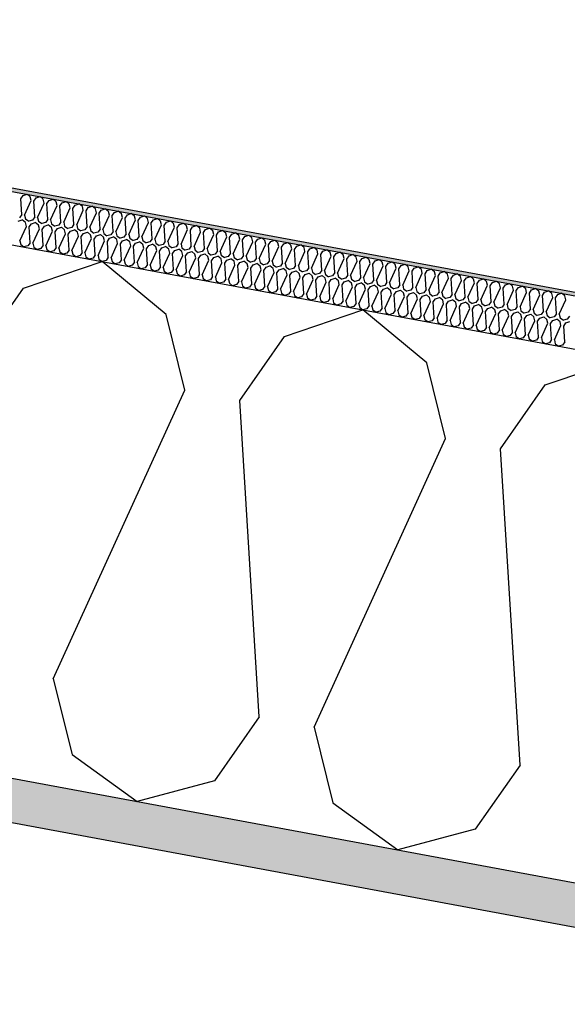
# Model space of a CAD drawing. Header units: millimetres. Extents: x -74465 to -41950, y -2141 to 15832.
# Tile 23 of 131: x -67053 to -66740, y 11535 to 12098. Entities that reach past the tile are written whole.
import ezdxf

# ---------------------------------------------------------------- set-up
doc = ezdxf.new("R2010")
doc.units = ezdxf.units.MM
doc.header["$LTSCALE"] = 0.5
doc.header["$MEASUREMENT"] = 0
doc.linetypes.add('PLINE', pattern=[0])
for name, color, linetype in [('26-- Yttertak (Skravur)(Nye konstruksjoner)', 7, 'Continuous'), ('26-- Yttertak(Nye konstruksjoner)', 7, 'Continuous'), ('261- Primærkonstruksjon (tak) (Skravur)(Nye konstruksjoner)', 7, 'Continuous'), ('261- Primærkonstruksjon (tak)(Nye konstruksjoner)', 7, 'Continuous'), ('262- Taktekking (Skravur)(Nye konstruksjoner)', 7, 'Continuous'), ('262- Taktekking(Nye konstruksjoner)', 7, 'Continuous')]:
    doc.layers.add(name, color=color, linetype=linetype)

# ---------------------------------------------------------------- blocks, each defined once
blk = doc.blocks.new('*X4')
at = {"layer": '26-- Yttertak (Skravur)(Nye konstruksjoner)', "linetype": 'PLINE'}
for p, q in [((-67050.94, 11944.54), (-67005.98, 11959.73)), ((-66969.44, 11929.43), (-67005.98, 11959.73)), ((-67076.53, 11907.95), (-67050.94, 11944.54)), ((-66958.66, 11886.11), (-66969.44, 11929.43)), ((-66901.72, 11916.88), (-66856.76, 11932.07)), ((-66820.22, 11901.78), (-66856.76, 11932.07)), ((-66927.31, 11880.3), (-66901.72, 11916.88)), ((-66809.45, 11858.45), (-66820.22, 11901.78)), ((-66752.51, 11889.23), (-66707.54, 11904.42)), ((-66778.1, 11852.64), (-66752.51, 11889.23)), ((-67033.99, 11721.09), (-66958.66, 11886.11)), ((-66916.12, 11699.24), (-66927.31, 11880.3)), ((-66884.77, 11693.43), (-66809.45, 11858.45)), ((-66766.91, 11671.59), (-66778.1, 11852.64)), ((-67033.99, 11721.09), (-67023.21, 11677.76)), ((-66916.12, 11699.24), (-66941.71, 11662.66)), ((-66884.77, 11693.43), (-66874, 11650.11)), ((-67023.21, 11677.76), (-66986.04, 11650.92)), ((-66766.91, 11671.59), (-66792.5, 11635)), ((-66941.71, 11662.66), (-66986.04, 11650.92)), ((-66874, 11650.11), (-66836.82, 11623.27)), ((-66792.5, 11635), (-66836.82, 11623.27))]:
    blk.add_line(p, q, dxfattribs=at)
blk = doc.blocks.new('*X5')
at = {"layer": '262- Taktekking (Skravur)(Nye konstruksjoner)', "linetype": 'PLINE'}
for p, q in [((-67052.53, 11995.63), (-67051.25, 11997.45)), ((-67051.97, 11986.57), (-67052.53, 11995.63)), ((-67051.25, 11997.45), (-67049, 11998.21)), ((-67047.18, 11996.7), (-67049, 11998.21)), ((-67046.64, 11994.53), (-67047.18, 11996.7)), ((-67045.07, 11994.24), (-67043.79, 11996.07)), ((-67043.79, 11996.07), (-67041.54, 11996.83)), ((-67039.72, 11995.32), (-67041.54, 11996.83)), ((-67039.18, 11993.15), (-67039.72, 11995.32)), ((-67036.33, 11994.69), (-67034.08, 11995.45)), ((-67032.25, 11993.93), (-67034.08, 11995.45)), ((-67050.4, 11986.28), (-67046.64, 11994.53)), ((-67044.51, 11985.19), (-67045.07, 11994.24)), ((-67042.94, 11984.9), (-67039.18, 11993.15)), ((-67037.61, 11992.86), (-67036.33, 11994.69)), ((-67037.05, 11983.81), (-67037.61, 11992.86)), ((-67035.48, 11983.52), (-67031.72, 11991.77)), ((-67031.72, 11991.77), (-67032.25, 11993.93)), ((-67030.15, 11991.48), (-67028.87, 11993.31)), ((-67029.59, 11982.42), (-67030.15, 11991.48)), ((-67028.87, 11993.31), (-67026.62, 11994.07)), ((-67028.02, 11982.13), (-67024.26, 11990.38)), ((-67024.79, 11992.55), (-67026.62, 11994.07)), ((-67024.26, 11990.38), (-67024.79, 11992.55)), ((-67022.69, 11990.09), (-67021.41, 11991.92)), ((-67022.13, 11981.04), (-67022.69, 11990.09)), ((-67021.41, 11991.92), (-67019.16, 11992.68)), ((-67017.33, 11991.17), (-67019.16, 11992.68)), ((-67016.79, 11989), (-67017.33, 11991.17)), ((-67015.23, 11988.71), (-67013.95, 11990.54)), ((-67013.95, 11990.54), (-67011.7, 11991.3)), ((-67009.87, 11989.79), (-67011.7, 11991.3)), ((-67009.33, 11987.62), (-67009.87, 11989.79)), ((-67006.49, 11989.16), (-67004.24, 11989.92)), ((-67002.41, 11988.4), (-67004.24, 11989.92)), ((-67051.97, 11986.57), (-67053.25, 11984.74)), ((-67050.4, 11986.28), (-67049.87, 11984.12)), ((-67049.87, 11984.12), (-67048.01, 11982.77)), ((-67044.51, 11985.19), (-67045.79, 11983.36)), ((-67042.94, 11984.9), (-67042.4, 11982.73)), ((-67037.05, 11983.81), (-67038.33, 11981.98)), ((-67020.56, 11980.75), (-67016.79, 11989)), ((-67014.67, 11979.66), (-67015.23, 11988.71)), ((-67013.1, 11979.37), (-67009.33, 11987.62)), ((-67007.77, 11987.33), (-67006.49, 11989.16)), ((-67007.21, 11978.28), (-67007.77, 11987.33)), ((-67005.64, 11977.99), (-67001.87, 11986.24)), ((-67001.87, 11986.24), (-67002.41, 11988.4)), ((-67000.31, 11985.95), (-66999.03, 11987.78)), ((-66999.75, 11976.89), (-67000.31, 11985.95)), ((-66999.03, 11987.78), (-66996.78, 11988.53)), ((-66998.18, 11976.6), (-66994.41, 11984.85)), ((-66994.95, 11987.02), (-66996.78, 11988.53)), ((-66994.41, 11984.85), (-66994.95, 11987.02)), ((-66992.84, 11984.56), (-66991.56, 11986.39)), ((-66992.28, 11975.51), (-66992.84, 11984.56)), ((-66991.56, 11986.39), (-66989.32, 11987.15)), ((-66987.49, 11985.64), (-66989.32, 11987.15)), ((-66986.95, 11983.47), (-66987.49, 11985.64)), ((-66985.38, 11983.18), (-66984.1, 11985.01)), ((-66984.1, 11985.01), (-66981.86, 11985.77)), ((-66980.03, 11984.25), (-66981.86, 11985.77)), ((-66979.49, 11982.09), (-66980.03, 11984.25)), ((-66976.64, 11983.63), (-66974.39, 11984.39)), ((-66972.57, 11982.87), (-66974.39, 11984.39)), ((-67053.98, 11982.71), (-67051.74, 11983.47)), ((-67053.14, 11971.53), (-67049.37, 11979.78)), ((-67049.91, 11981.95), (-67051.74, 11983.47)), ((-67049.37, 11979.78), (-67049.91, 11981.95)), ((-67045.79, 11983.36), (-67048.01, 11982.77)), ((-67047.8, 11979.49), (-67046.52, 11981.32)), ((-67047.24, 11970.44), (-67047.8, 11979.49)), ((-67046.52, 11981.32), (-67044.28, 11982.08)), ((-67045.68, 11970.15), (-67041.91, 11978.4)), ((-67042.45, 11980.57), (-67044.28, 11982.08)), ((-67041.91, 11978.4), (-67042.45, 11980.57)), ((-67042.4, 11982.73), (-67040.55, 11981.39)), ((-67038.33, 11981.98), (-67040.55, 11981.39)), ((-67040.34, 11978.11), (-67039.06, 11979.94)), ((-67039.06, 11979.94), (-67036.82, 11980.7)), ((-67034.99, 11979.19), (-67036.82, 11980.7)), ((-67035.48, 11983.52), (-67034.94, 11981.35)), ((-67034.45, 11977.02), (-67034.99, 11979.19)), ((-67034.94, 11981.35), (-67033.08, 11980.01)), ((-67030.87, 11980.6), (-67033.08, 11980.01)), ((-67032.88, 11976.73), (-67031.6, 11978.56)), ((-67031.6, 11978.56), (-67029.35, 11979.32)), ((-67029.59, 11982.42), (-67030.87, 11980.6)), ((-67027.53, 11977.8), (-67029.35, 11979.32)), ((-67028.02, 11982.13), (-67027.48, 11979.97)), ((-67027.48, 11979.97), (-67025.62, 11978.63)), ((-67023.41, 11979.21), (-67025.62, 11978.63)), ((-67022.13, 11981.04), (-67023.41, 11979.21)), ((-67020.56, 11980.75), (-67020.02, 11978.58)), ((-67020.02, 11978.58), (-67018.16, 11977.24)), ((-67014.67, 11979.66), (-67015.95, 11977.83)), ((-67013.1, 11979.37), (-67012.56, 11977.2)), ((-67007.21, 11978.28), (-67008.49, 11976.45)), ((-66990.72, 11975.22), (-66986.95, 11983.47)), ((-66984.82, 11974.13), (-66985.38, 11983.18)), ((-66983.26, 11973.84), (-66979.49, 11982.09)), ((-66977.92, 11981.8), (-66976.64, 11983.63)), ((-66977.36, 11972.75), (-66977.92, 11981.8)), ((-66975.8, 11972.45), (-66972.03, 11980.71)), ((-66972.03, 11980.71), (-66972.57, 11982.87)), ((-66970.46, 11980.41), (-66969.18, 11982.24)), ((-66969.9, 11971.36), (-66970.46, 11980.41)), ((-66969.18, 11982.24), (-66966.93, 11983)), ((-66968.33, 11971.07), (-66964.57, 11979.32)), ((-66965.11, 11981.49), (-66966.93, 11983)), ((-66964.57, 11979.32), (-66965.11, 11981.49)), ((-66963, 11979.03), (-66961.72, 11980.86)), ((-66962.44, 11969.98), (-66963, 11979.03)), ((-66961.72, 11980.86), (-66959.47, 11981.62)), ((-66957.65, 11980.11), (-66959.47, 11981.62)), ((-66957.11, 11977.94), (-66957.65, 11980.11)), ((-66955.54, 11977.65), (-66954.26, 11979.48)), ((-66954.26, 11979.48), (-66952.01, 11980.24)), ((-66950.19, 11978.72), (-66952.01, 11980.24)), ((-66949.65, 11976.56), (-66950.19, 11978.72)), ((-66946.8, 11978.1), (-66944.55, 11978.86)), ((-66942.72, 11977.34), (-66944.55, 11978.86)), ((-67039.78, 11969.06), (-67040.34, 11978.11)), ((-67038.22, 11968.77), (-67034.45, 11977.02)), ((-67032.32, 11967.68), (-67032.88, 11976.73)), ((-67030.76, 11967.39), (-67026.99, 11975.64)), ((-67026.99, 11975.64), (-67027.53, 11977.8)), ((-67025.42, 11975.35), (-67024.14, 11977.17)), ((-67024.86, 11966.29), (-67025.42, 11975.35)), ((-67024.14, 11977.17), (-67021.89, 11977.93)), ((-67023.29, 11966), (-67019.53, 11974.25)), ((-67020.07, 11976.42), (-67021.89, 11977.93)), ((-67019.53, 11974.25), (-67020.07, 11976.42)), ((-67015.95, 11977.83), (-67018.16, 11977.24)), ((-67017.96, 11973.96), (-67016.68, 11975.79)), ((-67017.4, 11964.91), (-67017.96, 11973.96)), ((-67016.68, 11975.79), (-67014.43, 11976.55)), ((-67015.83, 11964.62), (-67012.07, 11972.87)), ((-67012.61, 11975.04), (-67014.43, 11976.55)), ((-67012.07, 11972.87), (-67012.61, 11975.04)), ((-67012.56, 11977.2), (-67010.7, 11975.86)), ((-67008.49, 11976.45), (-67010.7, 11975.86)), ((-67010.5, 11972.58), (-67009.22, 11974.41)), ((-67009.94, 11963.53), (-67010.5, 11972.58)), ((-67009.22, 11974.41), (-67006.97, 11975.17)), ((-67005.15, 11973.65), (-67006.97, 11975.17)), ((-67005.64, 11977.99), (-67005.1, 11975.82)), ((-67004.61, 11971.49), (-67005.15, 11973.65)), ((-67005.1, 11975.82), (-67003.24, 11974.48)), ((-67001.03, 11975.06), (-67003.24, 11974.48)), ((-67003.04, 11971.2), (-67001.76, 11973.03)), ((-67001.76, 11973.03), (-66999.51, 11973.79)), ((-66999.75, 11976.89), (-67001.03, 11975.06)), ((-66997.68, 11972.27), (-66999.51, 11973.79)), ((-66998.18, 11976.6), (-66997.64, 11974.44)), ((-66997.64, 11974.44), (-66995.78, 11973.09)), ((-66993.56, 11973.68), (-66995.78, 11973.09)), ((-66992.28, 11975.51), (-66993.56, 11973.68)), ((-66990.72, 11975.22), (-66990.18, 11973.05)), ((-66990.18, 11973.05), (-66988.32, 11971.71)), ((-66984.82, 11974.13), (-66986.1, 11972.3)), ((-66983.26, 11973.84), (-66982.72, 11971.67)), ((-66977.36, 11972.75), (-66978.64, 11970.92)), ((-66960.87, 11969.69), (-66957.11, 11977.94)), ((-66954.98, 11968.6), (-66955.54, 11977.65)), ((-66953.41, 11968.31), (-66949.65, 11976.56)), ((-66948.08, 11976.27), (-66946.8, 11978.1)), ((-66947.52, 11967.21), (-66948.08, 11976.27)), ((-66945.95, 11966.92), (-66942.19, 11975.17)), ((-66942.19, 11975.17), (-66942.72, 11977.34)), ((-66940.62, 11974.88), (-66939.34, 11976.71)), ((-66940.06, 11965.83), (-66940.62, 11974.88)), ((-66939.34, 11976.71), (-66937.09, 11977.47)), ((-66938.49, 11965.54), (-66934.73, 11973.79)), ((-66935.26, 11975.96), (-66937.09, 11977.47)), ((-66934.73, 11973.79), (-66935.26, 11975.96)), ((-66933.16, 11973.5), (-66931.88, 11975.33)), ((-66932.6, 11964.45), (-66933.16, 11973.5)), ((-66931.88, 11975.33), (-66929.63, 11976.09)), ((-66927.8, 11974.58), (-66929.63, 11976.09)), ((-66927.26, 11972.41), (-66927.8, 11974.58)), ((-66925.7, 11972.12), (-66924.42, 11973.95)), ((-66924.42, 11973.95), (-66922.17, 11974.71)), ((-66920.34, 11973.19), (-66922.17, 11974.71)), ((-66919.8, 11971.03), (-66920.34, 11973.19)), ((-66918.24, 11970.74), (-66916.96, 11972.56)), ((-66916.96, 11972.56), (-66914.71, 11973.32)), ((-66912.88, 11971.81), (-66914.71, 11973.32)), ((-67053.14, 11971.53), (-67052.6, 11969.37)), ((-67052.6, 11969.37), (-67050.74, 11968.03)), ((-67048.52, 11968.61), (-67050.74, 11968.03)), ((-67047.24, 11970.44), (-67048.52, 11968.61)), ((-67045.68, 11970.15), (-67045.14, 11967.98)), ((-67045.14, 11967.98), (-67043.28, 11966.64)), ((-67041.06, 11967.23), (-67043.28, 11966.64)), ((-67039.78, 11969.06), (-67041.06, 11967.23)), ((-67038.22, 11968.77), (-67037.68, 11966.6)), ((-67032.32, 11967.68), (-67033.6, 11965.85)), ((-67030.76, 11967.39), (-67030.22, 11965.22)), ((-67008.37, 11963.24), (-67004.61, 11971.49)), ((-67002.48, 11962.14), (-67003.04, 11971.2)), ((-67000.91, 11961.85), (-66997.15, 11970.1)), ((-66997.15, 11970.1), (-66997.68, 11972.27)), ((-66995.58, 11969.81), (-66994.3, 11971.64)), ((-66995.02, 11960.76), (-66995.58, 11969.81)), ((-66994.3, 11971.64), (-66992.05, 11972.4)), ((-66993.45, 11960.47), (-66989.68, 11968.72)), ((-66990.22, 11970.89), (-66992.05, 11972.4)), ((-66989.68, 11968.72), (-66990.22, 11970.89)), ((-66986.1, 11972.3), (-66988.32, 11971.71)), ((-66988.12, 11968.43), (-66986.84, 11970.26)), ((-66987.56, 11959.38), (-66988.12, 11968.43)), ((-66986.84, 11970.26), (-66984.59, 11971.02)), ((-66985.99, 11959.09), (-66982.22, 11967.34)), ((-66982.76, 11969.51), (-66984.59, 11971.02)), ((-66982.22, 11967.34), (-66982.76, 11969.51)), ((-66982.72, 11971.67), (-66980.86, 11970.33)), ((-66978.64, 11970.92), (-66980.86, 11970.33)), ((-66980.66, 11967.05), (-66979.38, 11968.88)), ((-66980.1, 11958), (-66980.66, 11967.05)), ((-66979.38, 11968.88), (-66977.13, 11969.64)), ((-66975.3, 11968.12), (-66977.13, 11969.64)), ((-66975.8, 11972.45), (-66975.26, 11970.29)), ((-66974.76, 11965.96), (-66975.3, 11968.12)), ((-66975.26, 11970.29), (-66973.4, 11968.95)), ((-66971.18, 11969.53), (-66973.4, 11968.95)), ((-66973.2, 11965.67), (-66971.92, 11967.5)), ((-66971.92, 11967.5), (-66969.67, 11968.25)), ((-66969.9, 11971.36), (-66971.18, 11969.53)), ((-66967.84, 11966.74), (-66969.67, 11968.25)), ((-66968.33, 11971.07), (-66967.8, 11968.91)), ((-66967.8, 11968.91), (-66965.94, 11967.56)), ((-66963.72, 11968.15), (-66965.94, 11967.56)), ((-66962.44, 11969.98), (-66963.72, 11968.15)), ((-66960.87, 11969.69), (-66960.34, 11967.52)), ((-66960.34, 11967.52), (-66958.48, 11966.18)), ((-66954.98, 11968.6), (-66956.26, 11966.77)), ((-66953.41, 11968.31), (-66952.87, 11966.14)), ((-66947.52, 11967.21), (-66948.8, 11965.38)), ((-66945.95, 11966.92), (-66945.41, 11964.76)), ((-66931.03, 11964.16), (-66927.26, 11972.41)), ((-66925.14, 11963.07), (-66925.7, 11972.12)), ((-66923.57, 11962.78), (-66919.8, 11971.03)), ((-66917.68, 11961.68), (-66918.24, 11970.74)), ((-66916.11, 11961.39), (-66912.34, 11969.64)), ((-66912.34, 11969.64), (-66912.88, 11971.81)), ((-66910.78, 11969.35), (-66909.5, 11971.18)), ((-66910.22, 11960.3), (-66910.78, 11969.35)), ((-66909.5, 11971.18), (-66907.25, 11971.94)), ((-66908.65, 11960.01), (-66904.88, 11968.26)), ((-66905.42, 11970.43), (-66907.25, 11971.94)), ((-66904.88, 11968.26), (-66905.42, 11970.43)), ((-66903.31, 11967.97), (-66902.03, 11969.8)), ((-66902.75, 11958.92), (-66903.31, 11967.97)), ((-66902.03, 11969.8), (-66899.79, 11970.56)), ((-66897.96, 11969.04), (-66899.79, 11970.56)), ((-66897.42, 11966.88), (-66897.96, 11969.04)), ((-66895.85, 11966.59), (-66894.57, 11968.42)), ((-66894.57, 11968.42), (-66892.33, 11969.18)), ((-66890.5, 11967.66), (-66892.33, 11969.18)), ((-66889.96, 11965.49), (-66890.5, 11967.66)), ((-66888.39, 11965.2), (-66887.11, 11967.03)), ((-66887.11, 11967.03), (-66884.86, 11967.79)), ((-66883.04, 11966.28), (-66884.86, 11967.79)), ((-67037.68, 11966.6), (-67035.82, 11965.26)), ((-67033.6, 11965.85), (-67035.82, 11965.26)), ((-67030.22, 11965.22), (-67028.36, 11963.88)), ((-67026.14, 11964.46), (-67028.36, 11963.88)), ((-67024.86, 11966.29), (-67026.14, 11964.46)), ((-67023.29, 11966), (-67022.76, 11963.84)), ((-67022.76, 11963.84), (-67020.9, 11962.49)), ((-67018.68, 11963.08), (-67020.9, 11962.49)), ((-67017.4, 11964.91), (-67018.68, 11963.08)), ((-67015.83, 11964.62), (-67015.29, 11962.45)), ((-67015.29, 11962.45), (-67013.44, 11961.11)), ((-67011.22, 11961.7), (-67013.44, 11961.11)), ((-67009.94, 11963.53), (-67011.22, 11961.7)), ((-67008.37, 11963.24), (-67007.83, 11961.07)), ((-67002.48, 11962.14), (-67003.76, 11960.32)), ((-67000.91, 11961.85), (-67000.37, 11959.69)), ((-66978.53, 11957.71), (-66974.76, 11965.96)), ((-66972.64, 11956.61), (-66973.2, 11965.67)), ((-66971.07, 11956.32), (-66967.3, 11964.57)), ((-66967.3, 11964.57), (-66967.84, 11966.74)), ((-66965.73, 11964.28), (-66964.45, 11966.11)), ((-66965.18, 11955.23), (-66965.73, 11964.28)), ((-66964.45, 11966.11), (-66962.21, 11966.87)), ((-66963.61, 11954.94), (-66959.84, 11963.19)), ((-66960.38, 11965.36), (-66962.21, 11966.87)), ((-66959.84, 11963.19), (-66960.38, 11965.36)), ((-66956.26, 11966.77), (-66958.48, 11966.18)), ((-66958.27, 11962.9), (-66956.99, 11964.73)), ((-66957.71, 11953.85), (-66958.27, 11962.9)), ((-66956.99, 11964.73), (-66954.75, 11965.49)), ((-66956.15, 11953.56), (-66952.38, 11961.81)), ((-66952.92, 11963.97), (-66954.75, 11965.49)), ((-66952.38, 11961.81), (-66952.92, 11963.97)), ((-66952.87, 11966.14), (-66951.02, 11964.8)), ((-66948.8, 11965.38), (-66951.02, 11964.8)), ((-66950.81, 11961.52), (-66949.53, 11963.35)), ((-66950.25, 11952.47), (-66950.81, 11961.52)), ((-66949.53, 11963.35), (-66947.29, 11964.11)), ((-66945.46, 11962.59), (-66947.29, 11964.11)), ((-66944.92, 11960.43), (-66945.46, 11962.59)), ((-66945.41, 11964.76), (-66943.55, 11963.42)), ((-66941.34, 11964), (-66943.55, 11963.42)), ((-66943.35, 11960.13), (-66942.07, 11961.96)), ((-66942.07, 11961.96), (-66939.82, 11962.72)), ((-66940.06, 11965.83), (-66941.34, 11964)), ((-66938, 11961.21), (-66939.82, 11962.72)), ((-66938.49, 11965.54), (-66937.95, 11963.37)), ((-66937.95, 11963.37), (-66936.09, 11962.03)), ((-66933.88, 11962.62), (-66936.09, 11962.03)), ((-66934.61, 11960.58), (-66932.36, 11961.34)), ((-66932.6, 11964.45), (-66933.88, 11962.62)), ((-66930.54, 11959.83), (-66932.36, 11961.34)), ((-66931.03, 11964.16), (-66930.49, 11961.99)), ((-66930.49, 11961.99), (-66928.63, 11960.65)), ((-66925.14, 11963.07), (-66926.42, 11961.24)), ((-66923.57, 11962.78), (-66923.03, 11960.61)), ((-66917.68, 11961.68), (-66918.96, 11959.85)), ((-66916.11, 11961.39), (-66915.57, 11959.23)), ((-66901.19, 11958.63), (-66897.42, 11966.88)), ((-66895.29, 11957.53), (-66895.85, 11966.59)), ((-66893.73, 11957.24), (-66889.96, 11965.49)), ((-66887.83, 11956.15), (-66888.39, 11965.2)), ((-66886.27, 11955.86), (-66882.5, 11964.11)), ((-66882.5, 11964.11), (-66883.04, 11966.28)), ((-66880.93, 11963.82), (-66879.65, 11965.65)), ((-66880.37, 11954.77), (-66880.93, 11963.82)), ((-66879.65, 11965.65), (-66877.4, 11966.41)), ((-66878.8, 11954.48), (-66875.04, 11962.73)), ((-66875.58, 11964.9), (-66877.4, 11966.41)), ((-66875.04, 11962.73), (-66875.58, 11964.9)), ((-66873.47, 11962.44), (-66872.19, 11964.27)), ((-66872.91, 11953.39), (-66873.47, 11962.44)), ((-66872.19, 11964.27), (-66869.94, 11965.03)), ((-66871.34, 11953.1), (-66867.58, 11961.35)), ((-66868.12, 11963.51), (-66869.94, 11965.03)), ((-66867.58, 11961.35), (-66868.12, 11963.51)), ((-66866.01, 11961.06), (-66864.73, 11962.89)), ((-66864.73, 11962.89), (-66862.48, 11963.64)), ((-66860.66, 11962.13), (-66862.48, 11963.64)), ((-66860.12, 11959.96), (-66860.66, 11962.13)), ((-66858.55, 11959.67), (-66857.27, 11961.5)), ((-66857.27, 11961.5), (-66855.02, 11962.26)), ((-66853.19, 11960.75), (-66855.02, 11962.26)), ((-67007.83, 11961.07), (-67005.97, 11959.73)), ((-67003.76, 11960.32), (-67005.97, 11959.73)), ((-67000.37, 11959.69), (-66998.51, 11958.35)), ((-66996.3, 11958.93), (-66998.51, 11958.35)), ((-66995.02, 11960.76), (-66996.3, 11958.93)), ((-66993.45, 11960.47), (-66992.91, 11958.3)), ((-66992.91, 11958.3), (-66991.05, 11956.96)), ((-66988.84, 11957.55), (-66991.05, 11956.96)), ((-66987.56, 11959.38), (-66988.84, 11957.55)), ((-66985.99, 11959.09), (-66985.45, 11956.92)), ((-66985.45, 11956.92), (-66983.59, 11955.58)), ((-66981.38, 11956.17), (-66983.59, 11955.58)), ((-66980.1, 11958), (-66981.38, 11956.17)), ((-66978.53, 11957.71), (-66977.99, 11955.54)), ((-66972.64, 11956.61), (-66973.92, 11954.78)), ((-66971.07, 11956.32), (-66970.53, 11954.16)), ((-66948.69, 11952.17), (-66944.92, 11960.43)), ((-66942.79, 11951.08), (-66943.35, 11960.13)), ((-66941.22, 11950.79), (-66937.46, 11959.04)), ((-66937.46, 11959.04), (-66938, 11961.21)), ((-66935.89, 11958.75), (-66934.61, 11960.58)), ((-66935.33, 11949.7), (-66935.89, 11958.75)), ((-66933.76, 11949.41), (-66930, 11957.66)), ((-66930, 11957.66), (-66930.54, 11959.83)), ((-66926.42, 11961.24), (-66928.63, 11960.65)), ((-66928.43, 11957.37), (-66927.15, 11959.2)), ((-66927.87, 11948.32), (-66928.43, 11957.37)), ((-66927.15, 11959.2), (-66924.9, 11959.96)), ((-66926.3, 11948.03), (-66922.54, 11956.28)), ((-66923.08, 11958.44), (-66924.9, 11959.96)), ((-66922.54, 11956.28), (-66923.08, 11958.44)), ((-66923.03, 11960.61), (-66921.17, 11959.27)), ((-66918.96, 11959.85), (-66921.17, 11959.27)), ((-66920.97, 11955.99), (-66919.69, 11957.82)), ((-66920.41, 11946.93), (-66920.97, 11955.99)), ((-66919.69, 11957.82), (-66917.44, 11958.58)), ((-66915.61, 11957.06), (-66917.44, 11958.58)), ((-66915.08, 11954.89), (-66915.61, 11957.06)), ((-66915.57, 11959.23), (-66913.71, 11957.88)), ((-66911.5, 11958.47), (-66913.71, 11957.88)), ((-66913.51, 11954.6), (-66912.23, 11956.43)), ((-66912.23, 11956.43), (-66909.98, 11957.19)), ((-66910.22, 11960.3), (-66911.5, 11958.47)), ((-66908.15, 11955.68), (-66909.98, 11957.19)), ((-66908.65, 11960.01), (-66908.11, 11957.84)), ((-66907.62, 11953.51), (-66908.15, 11955.68)), ((-66908.11, 11957.84), (-66906.25, 11956.5)), ((-66904.03, 11957.09), (-66906.25, 11956.5)), ((-66904.77, 11955.05), (-66902.52, 11955.81)), ((-66902.75, 11958.92), (-66904.03, 11957.09)), ((-66900.69, 11954.3), (-66902.52, 11955.81)), ((-66901.19, 11958.63), (-66900.65, 11956.46)), ((-66900.65, 11956.46), (-66898.79, 11955.12)), ((-66896.57, 11955.7), (-66898.79, 11955.12)), ((-66895.29, 11957.53), (-66896.57, 11955.7)), ((-66893.73, 11957.24), (-66893.19, 11955.08)), ((-66887.83, 11956.15), (-66889.11, 11954.32)), ((-66886.27, 11955.86), (-66885.73, 11953.69)), ((-66865.45, 11952), (-66866.01, 11961.06)), ((-66863.88, 11951.71), (-66860.12, 11959.96)), ((-66857.99, 11950.62), (-66858.55, 11959.67)), ((-66856.42, 11950.33), (-66852.66, 11958.58)), ((-66852.66, 11958.58), (-66853.19, 11960.75)), ((-66851.09, 11958.29), (-66849.81, 11960.12)), ((-66850.53, 11949.24), (-66851.09, 11958.29)), ((-66849.81, 11960.12), (-66847.56, 11960.88)), ((-66848.96, 11948.95), (-66845.19, 11957.2)), ((-66845.73, 11959.36), (-66847.56, 11960.88)), ((-66845.19, 11957.2), (-66845.73, 11959.36)), ((-66843.63, 11956.91), (-66842.35, 11958.74)), ((-66843.07, 11947.85), (-66843.63, 11956.91)), ((-66842.35, 11958.74), (-66840.1, 11959.5)), ((-66841.5, 11947.56), (-66837.73, 11955.82)), ((-66838.27, 11957.98), (-66840.1, 11959.5)), ((-66837.73, 11955.82), (-66838.27, 11957.98)), ((-66836.17, 11955.52), (-66834.89, 11957.35)), ((-66834.89, 11957.35), (-66832.64, 11958.11)), ((-66830.81, 11956.6), (-66832.64, 11958.11)), ((-66830.27, 11954.43), (-66830.81, 11956.6)), ((-66828.71, 11954.14), (-66827.43, 11955.97)), ((-66827.43, 11955.97), (-66825.18, 11956.73)), ((-66823.35, 11955.22), (-66825.18, 11956.73)), ((-66977.99, 11955.54), (-66976.13, 11954.2)), ((-66973.92, 11954.78), (-66976.13, 11954.2)), ((-66970.53, 11954.16), (-66968.67, 11952.81)), ((-66966.45, 11953.4), (-66968.67, 11952.81)), ((-66965.18, 11955.23), (-66966.45, 11953.4)), ((-66963.61, 11954.94), (-66963.07, 11952.77)), ((-66963.07, 11952.77), (-66961.21, 11951.43)), ((-66958.99, 11952.02), (-66961.21, 11951.43)), ((-66957.71, 11953.85), (-66958.99, 11952.02)), ((-66956.15, 11953.56), (-66955.61, 11951.39)), ((-66955.61, 11951.39), (-66953.75, 11950.05)), ((-66951.53, 11950.64), (-66953.75, 11950.05)), ((-66950.25, 11952.47), (-66951.53, 11950.64)), ((-66948.69, 11952.17), (-66948.15, 11950.01)), ((-66948.15, 11950.01), (-66946.29, 11948.67)), ((-66942.79, 11951.08), (-66944.07, 11949.25)), ((-66941.22, 11950.79), (-66940.69, 11948.63)), ((-66918.84, 11946.64), (-66915.08, 11954.89)), ((-66912.95, 11945.55), (-66913.51, 11954.6)), ((-66911.38, 11945.26), (-66907.62, 11953.51)), ((-66906.05, 11953.22), (-66904.77, 11955.05)), ((-66905.49, 11944.17), (-66906.05, 11953.22)), ((-66903.92, 11943.88), (-66900.15, 11952.13)), ((-66900.15, 11952.13), (-66900.69, 11954.3)), ((-66898.59, 11951.84), (-66897.31, 11953.67)), ((-66898.03, 11942.79), (-66898.59, 11951.84)), ((-66897.31, 11953.67), (-66895.06, 11954.43)), ((-66896.46, 11942.5), (-66892.69, 11950.75)), ((-66893.23, 11952.91), (-66895.06, 11954.43)), ((-66892.69, 11950.75), (-66893.23, 11952.91)), ((-66893.19, 11955.08), (-66891.33, 11953.74)), ((-66889.11, 11954.32), (-66891.33, 11953.74)), ((-66891.13, 11950.46), (-66889.85, 11952.28)), ((-66890.57, 11941.4), (-66891.13, 11950.46)), ((-66889.85, 11952.28), (-66887.6, 11953.04)), ((-66885.77, 11951.53), (-66887.6, 11953.04)), ((-66885.23, 11949.36), (-66885.77, 11951.53)), ((-66885.73, 11953.69), (-66883.87, 11952.35)), ((-66881.65, 11952.94), (-66883.87, 11952.35)), ((-66883.67, 11949.07), (-66882.39, 11950.9)), ((-66882.39, 11950.9), (-66880.14, 11951.66)), ((-66880.37, 11954.77), (-66881.65, 11952.94)), ((-66878.31, 11950.15), (-66880.14, 11951.66)), ((-66878.8, 11954.48), (-66878.27, 11952.31)), ((-66877.77, 11947.98), (-66878.31, 11950.15)), ((-66878.27, 11952.31), (-66876.41, 11950.97)), ((-66874.19, 11951.56), (-66876.41, 11950.97)), ((-66874.92, 11949.52), (-66872.68, 11950.28)), ((-66872.91, 11953.39), (-66874.19, 11951.56)), ((-66870.85, 11948.76), (-66872.68, 11950.28)), ((-66871.34, 11953.1), (-66870.81, 11950.93)), ((-66870.81, 11950.93), (-66868.95, 11949.59)), ((-66866.73, 11950.17), (-66868.95, 11949.59)), ((-66865.45, 11952), (-66866.73, 11950.17)), ((-66863.88, 11951.71), (-66863.34, 11949.55)), ((-66857.99, 11950.62), (-66859.27, 11948.79)), ((-66856.42, 11950.33), (-66855.88, 11948.16)), ((-66835.61, 11946.47), (-66836.17, 11955.52)), ((-66834.04, 11946.18), (-66830.27, 11954.43)), ((-66828.15, 11945.09), (-66828.71, 11954.14)), ((-66826.58, 11944.8), (-66822.81, 11953.05)), ((-66822.81, 11953.05), (-66823.35, 11955.22)), ((-66821.24, 11952.76), (-66819.97, 11954.59)), ((-66820.69, 11943.71), (-66821.24, 11952.76)), ((-66819.97, 11954.59), (-66817.72, 11955.35)), ((-66819.12, 11943.42), (-66815.35, 11951.67)), ((-66815.89, 11953.83), (-66817.72, 11955.35)), ((-66815.35, 11951.67), (-66815.89, 11953.83)), ((-66813.78, 11951.38), (-66812.5, 11953.21)), ((-66813.22, 11942.32), (-66813.78, 11951.38)), ((-66812.5, 11953.21), (-66810.26, 11953.97)), ((-66811.66, 11942.03), (-66807.89, 11950.28)), ((-66808.43, 11952.45), (-66810.26, 11953.97)), ((-66807.89, 11950.28), (-66808.43, 11952.45)), ((-66806.32, 11949.99), (-66805.04, 11951.82)), ((-66805.04, 11951.82), (-66802.8, 11952.58)), ((-66800.97, 11951.07), (-66802.8, 11952.58)), ((-66800.43, 11948.9), (-66800.97, 11951.07)), ((-66798.86, 11948.61), (-66797.58, 11950.44)), ((-66797.58, 11950.44), (-66795.33, 11951.2)), ((-66793.51, 11949.68), (-66795.33, 11951.2)), ((-66944.07, 11949.25), (-66946.29, 11948.67)), ((-66940.69, 11948.63), (-66938.83, 11947.28)), ((-66936.61, 11947.87), (-66938.83, 11947.28)), ((-66935.33, 11949.7), (-66936.61, 11947.87)), ((-66933.76, 11949.41), (-66933.23, 11947.24)), ((-66933.23, 11947.24), (-66931.37, 11945.9)), ((-66929.15, 11946.49), (-66931.37, 11945.9)), ((-66927.87, 11948.32), (-66929.15, 11946.49)), ((-66926.3, 11948.03), (-66925.76, 11945.86)), ((-66925.76, 11945.86), (-66923.91, 11944.52)), ((-66921.69, 11945.1), (-66923.91, 11944.52)), ((-66920.41, 11946.93), (-66921.69, 11945.1)), ((-66918.84, 11946.64), (-66918.3, 11944.48)), ((-66918.3, 11944.48), (-66916.44, 11943.14)), ((-66912.95, 11945.55), (-66914.23, 11943.72)), ((-66911.38, 11945.26), (-66910.84, 11943.09)), ((-66889, 11941.11), (-66885.23, 11949.36)), ((-66883.11, 11940.02), (-66883.67, 11949.07)), ((-66881.54, 11939.73), (-66877.77, 11947.98)), ((-66876.2, 11947.69), (-66874.92, 11949.52)), ((-66875.64, 11938.64), (-66876.2, 11947.69)), ((-66874.08, 11938.35), (-66870.31, 11946.6)), ((-66870.31, 11946.6), (-66870.85, 11948.76)), ((-66868.74, 11946.31), (-66867.46, 11948.14)), ((-66868.18, 11937.25), (-66868.74, 11946.31)), ((-66867.46, 11948.14), (-66865.22, 11948.9)), ((-66866.62, 11936.96), (-66862.85, 11945.21)), ((-66863.39, 11947.38), (-66865.22, 11948.9)), ((-66862.85, 11945.21), (-66863.39, 11947.38)), ((-66863.34, 11949.55), (-66861.49, 11948.2)), ((-66859.27, 11948.79), (-66861.49, 11948.2)), ((-66861.28, 11944.92), (-66860, 11946.75)), ((-66860.72, 11935.87), (-66861.28, 11944.92)), ((-66860, 11946.75), (-66857.76, 11947.51)), ((-66855.93, 11946), (-66857.76, 11947.51)), ((-66855.39, 11943.83), (-66855.93, 11946)), ((-66855.88, 11948.16), (-66854.02, 11946.82)), ((-66851.81, 11947.41), (-66854.02, 11946.82)), ((-66853.82, 11943.54), (-66852.54, 11945.37)), ((-66852.54, 11945.37), (-66850.29, 11946.13)), ((-66850.53, 11949.24), (-66851.81, 11947.41)), ((-66848.47, 11944.62), (-66850.29, 11946.13)), ((-66848.96, 11948.95), (-66848.42, 11946.78)), ((-66847.93, 11942.45), (-66848.47, 11944.62)), ((-66848.42, 11946.78), (-66846.56, 11945.44)), ((-66844.35, 11946.03), (-66846.56, 11945.44)), ((-66845.08, 11943.99), (-66842.83, 11944.75)), ((-66843.07, 11947.85), (-66844.35, 11946.03)), ((-66841.01, 11943.23), (-66842.83, 11944.75)), ((-66841.5, 11947.56), (-66840.96, 11945.4)), ((-66840.96, 11945.4), (-66839.1, 11944.06)), ((-66836.89, 11944.64), (-66839.1, 11944.06)), ((-66835.61, 11946.47), (-66836.89, 11944.64)), ((-66834.04, 11946.18), (-66833.5, 11944.02)), ((-66828.15, 11945.09), (-66829.43, 11943.26)), ((-66826.58, 11944.8), (-66826.04, 11942.63)), ((-66805.76, 11940.94), (-66806.32, 11949.99)), ((-66804.2, 11940.65), (-66800.43, 11948.9)), ((-66798.3, 11939.56), (-66798.86, 11948.61)), ((-66796.74, 11939.27), (-66792.97, 11947.52)), ((-66792.97, 11947.52), (-66793.51, 11949.68)), ((-66791.4, 11947.23), (-66790.12, 11949.06)), ((-66790.84, 11938.18), (-66791.4, 11947.23)), ((-66790.12, 11949.06), (-66787.87, 11949.82)), ((-66789.27, 11937.88), (-66785.51, 11946.14)), ((-66786.05, 11948.3), (-66787.87, 11949.82)), ((-66785.51, 11946.14), (-66786.05, 11948.3)), ((-66783.94, 11945.85), (-66782.66, 11947.67)), ((-66783.38, 11936.79), (-66783.94, 11945.85)), ((-66782.66, 11947.67), (-66780.41, 11948.43)), ((-66781.81, 11936.5), (-66778.05, 11944.75)), ((-66778.59, 11946.92), (-66780.41, 11948.43)), ((-66778.05, 11944.75), (-66778.59, 11946.92)), ((-66776.48, 11944.46), (-66775.2, 11946.29)), ((-66775.92, 11935.41), (-66776.48, 11944.46)), ((-66775.2, 11946.29), (-66772.95, 11947.05)), ((-66771.13, 11945.54), (-66772.95, 11947.05)), ((-66770.59, 11943.37), (-66771.13, 11945.54)), ((-66769.02, 11943.08), (-66767.74, 11944.91)), ((-66767.74, 11944.91), (-66765.49, 11945.67)), ((-66763.66, 11944.15), (-66765.49, 11945.67)), ((-66914.23, 11943.72), (-66916.44, 11943.14)), ((-66910.84, 11943.09), (-66908.98, 11941.75)), ((-66906.77, 11942.34), (-66908.98, 11941.75)), ((-66905.49, 11944.17), (-66906.77, 11942.34)), ((-66903.92, 11943.88), (-66903.38, 11941.71)), ((-66903.38, 11941.71), (-66901.52, 11940.37)), ((-66899.31, 11940.96), (-66901.52, 11940.37)), ((-66898.03, 11942.79), (-66899.31, 11940.96)), ((-66896.46, 11942.5), (-66895.92, 11940.33)), ((-66895.92, 11940.33), (-66894.06, 11938.99)), ((-66891.85, 11939.57), (-66894.06, 11938.99)), ((-66890.57, 11941.4), (-66891.85, 11939.57)), ((-66889, 11941.11), (-66888.46, 11938.95)), ((-66888.46, 11938.95), (-66886.6, 11937.6)), ((-66883.11, 11940.02), (-66884.39, 11938.19)), ((-66881.54, 11939.73), (-66881, 11937.56)), ((-66859.16, 11935.58), (-66855.39, 11943.83)), ((-66853.26, 11934.49), (-66853.82, 11943.54)), ((-66851.69, 11934.2), (-66847.93, 11942.45)), ((-66846.36, 11942.16), (-66845.08, 11943.99)), ((-66845.8, 11933.11), (-66846.36, 11942.16)), ((-66844.23, 11932.82), (-66840.47, 11941.07)), ((-66840.47, 11941.07), (-66841.01, 11943.23)), ((-66838.9, 11940.78), (-66837.62, 11942.61)), ((-66838.34, 11931.72), (-66838.9, 11940.78)), ((-66837.62, 11942.61), (-66835.37, 11943.36)), ((-66836.77, 11931.43), (-66833.01, 11939.68)), ((-66833.55, 11941.85), (-66835.37, 11943.36)), ((-66833.01, 11939.68), (-66833.55, 11941.85)), ((-66833.5, 11944.02), (-66831.64, 11942.67)), ((-66829.43, 11943.26), (-66831.64, 11942.67)), ((-66831.44, 11939.39), (-66830.16, 11941.22)), ((-66830.88, 11930.34), (-66831.44, 11939.39)), ((-66830.16, 11941.22), (-66827.91, 11941.98)), ((-66826.08, 11940.47), (-66827.91, 11941.98)), ((-66825.55, 11938.3), (-66826.08, 11940.47)), ((-66826.04, 11942.63), (-66824.18, 11941.29)), ((-66821.97, 11941.88), (-66824.18, 11941.29)), ((-66823.98, 11938.01), (-66822.7, 11939.84)), ((-66822.7, 11939.84), (-66820.45, 11940.6)), ((-66820.69, 11943.71), (-66821.97, 11941.88)), ((-66818.62, 11939.08), (-66820.45, 11940.6)), ((-66819.12, 11943.42), (-66818.58, 11941.25)), ((-66818.09, 11936.92), (-66818.62, 11939.08)), ((-66818.58, 11941.25), (-66816.72, 11939.91)), ((-66814.5, 11940.49), (-66816.72, 11939.91)), ((-66815.24, 11938.46), (-66812.99, 11939.22)), ((-66813.22, 11942.32), (-66814.5, 11940.49)), ((-66811.16, 11937.7), (-66812.99, 11939.22)), ((-66811.66, 11942.03), (-66811.12, 11939.87)), ((-66811.12, 11939.87), (-66809.26, 11938.52)), ((-66807.04, 11939.11), (-66809.26, 11938.52)), ((-66805.76, 11940.94), (-66807.04, 11939.11)), ((-66804.2, 11940.65), (-66803.66, 11938.48)), ((-66798.3, 11939.56), (-66799.58, 11937.73)), ((-66796.74, 11939.27), (-66796.2, 11937.1)), ((-66774.35, 11935.12), (-66770.59, 11943.37)), ((-66768.46, 11934.03), (-66769.02, 11943.08)), ((-66766.89, 11933.74), (-66763.13, 11941.99)), ((-66763.13, 11941.99), (-66763.66, 11944.15)), ((-66761.56, 11941.7), (-66760.28, 11943.53)), ((-66761, 11932.64), (-66761.56, 11941.7)), ((-66760.28, 11943.53), (-66758.03, 11944.29)), ((-66759.43, 11932.35), (-66755.66, 11940.6)), ((-66756.2, 11942.77), (-66758.03, 11944.29)), ((-66755.66, 11940.6), (-66756.2, 11942.77)), ((-66754.1, 11940.31), (-66752.82, 11942.14)), ((-66753.54, 11931.26), (-66754.1, 11940.31)), ((-66752.82, 11942.14), (-66750.57, 11942.9)), ((-66751.97, 11930.97), (-66748.2, 11939.22)), ((-66748.74, 11941.39), (-66750.57, 11942.9)), ((-66748.2, 11939.22), (-66748.74, 11941.39)), ((-66746.64, 11938.93), (-66745.36, 11940.76)), ((-66746.08, 11929.88), (-66746.64, 11938.93)), ((-66745.36, 11940.76), (-66743.11, 11941.52)), ((-66741.28, 11940.01), (-66743.11, 11941.52)), ((-66740.74, 11937.84), (-66741.28, 11940.01)), ((-66884.39, 11938.19), (-66886.6, 11937.6)), ((-66881, 11937.56), (-66879.14, 11936.22)), ((-66876.92, 11936.81), (-66879.14, 11936.22)), ((-66875.64, 11938.64), (-66876.92, 11936.81)), ((-66874.08, 11938.35), (-66873.54, 11936.18)), ((-66873.54, 11936.18), (-66871.68, 11934.84)), ((-66869.46, 11935.43), (-66871.68, 11934.84)), ((-66868.18, 11937.25), (-66869.46, 11935.43)), ((-66866.62, 11936.96), (-66866.08, 11934.8)), ((-66866.08, 11934.8), (-66864.22, 11933.46)), ((-66862, 11934.04), (-66864.22, 11933.46)), ((-66860.72, 11935.87), (-66862, 11934.04)), ((-66859.16, 11935.58), (-66858.62, 11933.41)), ((-66858.62, 11933.41), (-66856.76, 11932.07)), ((-66853.26, 11934.49), (-66854.54, 11932.66)), ((-66851.69, 11934.2), (-66851.16, 11932.03)), ((-66845.8, 11933.11), (-66847.08, 11931.28)), ((-66829.31, 11930.05), (-66825.55, 11938.3)), ((-66823.42, 11928.96), (-66823.98, 11938.01)), ((-66821.85, 11928.67), (-66818.09, 11936.92)), ((-66816.52, 11936.63), (-66815.24, 11938.46)), ((-66815.96, 11927.57), (-66816.52, 11936.63)), ((-66814.39, 11927.28), (-66810.62, 11935.54)), ((-66810.62, 11935.54), (-66811.16, 11937.7)), ((-66809.06, 11935.24), (-66807.78, 11937.07)), ((-66808.5, 11926.19), (-66809.06, 11935.24)), ((-66807.78, 11937.07), (-66805.53, 11937.83)), ((-66806.93, 11925.9), (-66803.16, 11934.15)), ((-66803.7, 11936.32), (-66805.53, 11937.83)), ((-66803.16, 11934.15), (-66803.7, 11936.32)), ((-66803.66, 11938.48), (-66801.8, 11937.14)), ((-66799.58, 11937.73), (-66801.8, 11937.14)), ((-66801.6, 11933.86), (-66800.32, 11935.69)), ((-66801.04, 11924.81), (-66801.6, 11933.86)), ((-66800.32, 11935.69), (-66798.07, 11936.45)), ((-66796.24, 11934.94), (-66798.07, 11936.45)), ((-66795.7, 11932.77), (-66796.24, 11934.94)), ((-66796.2, 11937.1), (-66794.34, 11935.76)), ((-66792.12, 11936.35), (-66794.34, 11935.76)), ((-66794.14, 11932.48), (-66792.86, 11934.31)), ((-66792.86, 11934.31), (-66790.61, 11935.07)), ((-66790.84, 11938.18), (-66792.12, 11936.35)), ((-66788.78, 11933.55), (-66790.61, 11935.07)), ((-66789.27, 11937.88), (-66788.74, 11935.72)), ((-66788.24, 11931.39), (-66788.78, 11933.55)), ((-66788.74, 11935.72), (-66786.88, 11934.38)), ((-66784.66, 11934.96), (-66786.88, 11934.38)), ((-66785.39, 11932.93), (-66783.15, 11933.69)), ((-66783.38, 11936.79), (-66784.66, 11934.96)), ((-66781.32, 11932.17), (-66783.15, 11933.69)), ((-66781.81, 11936.5), (-66781.27, 11934.34)), ((-66781.27, 11934.34), (-66779.42, 11932.99)), ((-66777.2, 11933.58), (-66779.42, 11932.99)), ((-66775.92, 11935.41), (-66777.2, 11933.58)), ((-66774.35, 11935.12), (-66773.81, 11932.95)), ((-66768.46, 11934.03), (-66769.74, 11932.2)), ((-66766.89, 11933.74), (-66766.35, 11931.57)), ((-66744.51, 11929.59), (-66740.74, 11937.84)), ((-66854.54, 11932.66), (-66856.76, 11932.07)), ((-66851.16, 11932.03), (-66849.3, 11930.69)), ((-66847.08, 11931.28), (-66849.3, 11930.69)), ((-66844.23, 11932.82), (-66843.7, 11930.65)), ((-66843.7, 11930.65), (-66841.84, 11929.31)), ((-66839.62, 11929.89), (-66841.84, 11929.31)), ((-66838.34, 11931.72), (-66839.62, 11929.89)), ((-66836.77, 11931.43), (-66836.23, 11929.27)), ((-66836.23, 11929.27), (-66834.38, 11927.92)), ((-66832.16, 11928.51), (-66834.38, 11927.92)), ((-66830.88, 11930.34), (-66832.16, 11928.51)), ((-66829.31, 11930.05), (-66828.77, 11927.88)), ((-66828.77, 11927.88), (-66826.91, 11926.54)), ((-66823.42, 11928.96), (-66824.7, 11927.13)), ((-66821.85, 11928.67), (-66821.31, 11926.5)), ((-66815.96, 11927.57), (-66817.24, 11925.75)), ((-66799.47, 11924.52), (-66795.7, 11932.77)), ((-66793.58, 11923.43), (-66794.14, 11932.48)), ((-66792.01, 11923.14), (-66788.24, 11931.39)), ((-66786.67, 11931.1), (-66785.39, 11932.93)), ((-66786.11, 11922.04), (-66786.67, 11931.1)), ((-66784.55, 11921.75), (-66780.78, 11930)), ((-66780.78, 11930), (-66781.32, 11932.17)), ((-66779.21, 11929.71), (-66777.93, 11931.54)), ((-66778.65, 11920.66), (-66779.21, 11929.71)), ((-66777.93, 11931.54), (-66775.69, 11932.3)), ((-66777.09, 11920.37), (-66773.32, 11928.62)), ((-66773.86, 11930.79), (-66775.69, 11932.3)), ((-66773.32, 11928.62), (-66773.86, 11930.79)), ((-66773.81, 11932.95), (-66771.96, 11931.61)), ((-66769.74, 11932.2), (-66771.96, 11931.61)), ((-66771.75, 11928.33), (-66770.47, 11930.16)), ((-66771.19, 11919.28), (-66771.75, 11928.33)), ((-66770.47, 11930.16), (-66768.22, 11930.92)), ((-66766.4, 11929.4), (-66768.22, 11930.92)), ((-66765.86, 11927.24), (-66766.4, 11929.4)), ((-66766.35, 11931.57), (-66764.49, 11930.23)), ((-66762.28, 11930.81), (-66764.49, 11930.23)), ((-66764.29, 11926.95), (-66763.01, 11928.78)), ((-66763.01, 11928.78), (-66760.76, 11929.54)), ((-66761, 11932.64), (-66762.28, 11930.81)), ((-66758.94, 11928.02), (-66760.76, 11929.54)), ((-66759.43, 11932.35), (-66758.89, 11930.19)), ((-66758.4, 11925.86), (-66758.94, 11928.02)), ((-66758.89, 11930.19), (-66757.03, 11928.85)), ((-66754.82, 11929.43), (-66757.03, 11928.85)), ((-66755.55, 11927.39), (-66753.3, 11928.15)), ((-66753.54, 11931.26), (-66754.82, 11929.43)), ((-66751.48, 11926.64), (-66753.3, 11928.15)), ((-66751.97, 11930.97), (-66751.43, 11928.8)), ((-66751.43, 11928.8), (-66749.57, 11927.46)), ((-66747.36, 11928.05), (-66749.57, 11927.46)), ((-66746.08, 11929.88), (-66747.36, 11928.05)), ((-66744.51, 11929.59), (-66743.97, 11927.42)), ((-66738.62, 11928.5), (-66739.9, 11926.67)), ((-66824.7, 11927.13), (-66826.91, 11926.54)), ((-66821.31, 11926.5), (-66819.45, 11925.16)), ((-66817.24, 11925.75), (-66819.45, 11925.16)), ((-66814.39, 11927.28), (-66813.85, 11925.12)), ((-66813.85, 11925.12), (-66811.99, 11923.78)), ((-66809.78, 11924.36), (-66811.99, 11923.78)), ((-66808.5, 11926.19), (-66809.78, 11924.36)), ((-66806.93, 11925.9), (-66806.39, 11923.74)), ((-66806.39, 11923.74), (-66804.53, 11922.39)), ((-66802.32, 11922.98), (-66804.53, 11922.39)), ((-66801.04, 11924.81), (-66802.32, 11922.98)), ((-66799.47, 11924.52), (-66798.93, 11922.35)), ((-66798.93, 11922.35), (-66797.07, 11921.01)), ((-66793.58, 11923.43), (-66794.86, 11921.6)), ((-66792.01, 11923.14), (-66791.47, 11920.97)), ((-66786.11, 11922.04), (-66787.39, 11920.21)), ((-66769.63, 11918.99), (-66765.86, 11927.24)), ((-66763.73, 11917.9), (-66764.29, 11926.95)), ((-66762.16, 11917.6), (-66758.4, 11925.86)), ((-66756.83, 11925.57), (-66755.55, 11927.39)), ((-66756.27, 11916.51), (-66756.83, 11925.57)), ((-66754.7, 11916.22), (-66750.94, 11924.47)), ((-66750.94, 11924.47), (-66751.48, 11926.64)), ((-66749.37, 11924.18), (-66748.09, 11926.01)), ((-66748.81, 11915.13), (-66749.37, 11924.18)), ((-66748.09, 11926.01), (-66745.84, 11926.77)), ((-66747.24, 11914.84), (-66743.48, 11923.09)), ((-66744.02, 11925.26), (-66745.84, 11926.77)), ((-66743.48, 11923.09), (-66744.02, 11925.26)), ((-66743.97, 11927.42), (-66742.11, 11926.08)), ((-66739.9, 11926.67), (-66742.11, 11926.08)), ((-66741.91, 11922.8), (-66740.63, 11924.63)), ((-66741.35, 11913.75), (-66741.91, 11922.8)), ((-66740.63, 11924.63), (-66738.38, 11925.39)), ((-66794.86, 11921.6), (-66797.07, 11921.01)), ((-66791.47, 11920.97), (-66789.61, 11919.63)), ((-66787.39, 11920.21), (-66789.61, 11919.63)), ((-66784.55, 11921.75), (-66784.01, 11919.59)), ((-66784.01, 11919.59), (-66782.15, 11918.25)), ((-66779.93, 11918.83), (-66782.15, 11918.25)), ((-66778.65, 11920.66), (-66779.93, 11918.83)), ((-66777.09, 11920.37), (-66776.55, 11918.2)), ((-66776.55, 11918.2), (-66774.69, 11916.86)), ((-66772.47, 11917.45), (-66774.69, 11916.86)), ((-66771.19, 11919.28), (-66772.47, 11917.45)), ((-66769.63, 11918.99), (-66769.09, 11916.82)), ((-66769.09, 11916.82), (-66767.23, 11915.48)), ((-66763.73, 11917.9), (-66765.01, 11916.07)), ((-66762.16, 11917.6), (-66761.63, 11915.44)), ((-66756.27, 11916.51), (-66757.55, 11914.68)), ((-66754.7, 11916.22), (-66754.17, 11914.06)), ((-66765.01, 11916.07), (-66767.23, 11915.48)), ((-66761.63, 11915.44), (-66759.77, 11914.1)), ((-66757.55, 11914.68), (-66759.77, 11914.1)), ((-66754.17, 11914.06), (-66752.31, 11912.71)), ((-66750.09, 11913.3), (-66752.31, 11912.71)), ((-66748.81, 11915.13), (-66750.09, 11913.3)), ((-66747.24, 11914.84), (-66746.7, 11912.67)), ((-66746.7, 11912.67), (-66744.85, 11911.33)), ((-66742.63, 11911.92), (-66744.85, 11911.33)), ((-66741.35, 11913.75), (-66742.63, 11911.92))]:
    blk.add_line(p, q, dxfattribs=at)

msp = doc.modelspace()

# ---------------------------------------------------------------- hatches: boundary and pattern name
at = {"layer": '261- Primærkonstruksjon (tak) (Skravur)(Nye konstruksjoner)', "linetype": 'Continuous'}
h = msp.add_hatch(dxfattribs=at)
h.set_pattern_fill('Prikker_tett', color=256, style=0, pattern_type=2)
h.set_pattern_definition([(0, (0, 0), (0, 43.30127), [0, -25]), (0, (12.5, 21.65), (0, 43.30127), [0, -25])])
h.paths.add_polyline_path([(-61126.57, 10564.94), (-67556.57, 11756.67), (-67556.57, 11731.24), (-61126.57, 10539.51)])
at = {"layer": '262- Taktekking (Skravur)(Nye konstruksjoner)', "linetype": 'Continuous'}
msp.add_hatch(color=256, dxfattribs=at).paths.add_polyline_path([(-67556.57, 12092.29), (-60906.57, 10859.78), (-60906.57, 10861.82), (-67556.57, 12094.32)])

# ---------------------------------------------------------------- linework, layer by layer
at = {"layer": '261- Primærkonstruksjon (tak)(Nye konstruksjoner)', "linetype": 'PLINE'}
for p, q in [((-67576.57, 11760.37), (-61126.57, 10564.94)), ((-67576.57, 11734.95), (-61901.57, 10683.15))]:
    msp.add_line(p, q, dxfattribs=at)
at = {"layer": '262- Taktekking(Nye konstruksjoner)', "linetype": 'PLINE'}
for p, q in [((-67576.57, 12098.03), (-60906.57, 10861.82)), ((-67576.57, 12095.99), (-60906.57, 10859.78))]:
    msp.add_line(p, q, dxfattribs=at)
at = {"layer": '262- Taktekking(Nye konstruksjoner)', "linetype": 'PLINE', "flags": 128}
msp.add_lwpolyline([(-67576.57, 12065.48), (-61126.57, 10870.05), (-60926.57, 10832.98), (-60908.57, 10829.64), (-60906.57, 10829.27)], dxfattribs=at)

# ---------------------------------------------------------------- block references
at = {"layer": '26-- Yttertak(Nye konstruksjoner)'}
msp.add_blockref('*X4', (0, 0), dxfattribs=at)
at = {"layer": '262- Taktekking(Nye konstruksjoner)'}
msp.add_blockref('*X5', (0, 0), dxfattribs=at)

doc.saveas('drawing.dxf')
